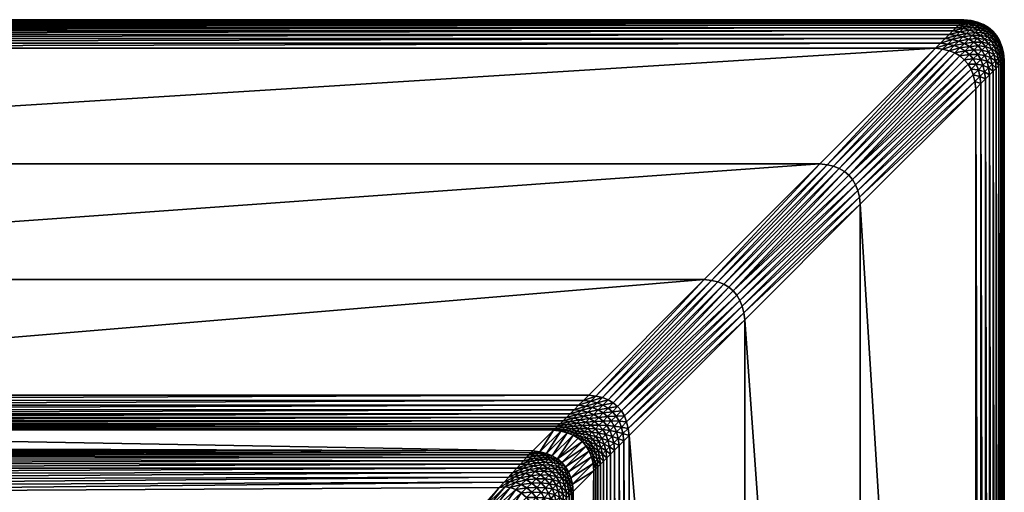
# Model space of a CAD drawing. Header units: centimetres. Extents: x 79.4 to 169.4, y 128.3 to 218.3.
# Tile 19 of 19: x 157.2 to 169.4, y 212.4 to 218.3. Entities that reach past the tile are written whole.
import ezdxf

# ---------------------------------------------------------------- set-up
doc = ezdxf.new("R2010")
doc.units = ezdxf.units.CM
doc.layers.get('0').update_dxf_attribs({"true_color": 0x565656})

msp = doc.modelspace()

# ---------------------------------------------------------------- meshes
at = {"color": 37, "true_color": 0x7a5834}
mesh = msp.add_polyface(dxfattribs=at)
corners = [(149.272, 211.906, 2.179), (156.358, 211.37, 2.103), (157.226, 211.315, 2.093), (162.922, 212.225, 2.016), (143.909, 218.275), (143.909, 218.275, 4), (168.909, 218.275, 4), (167.125, 216.49, 4.5), (145.694, 216.49, 4.5), (147.125, 215.059, 4.5), (148.986, 213.198, 4.012), (149.199, 212.983, 2.655), (163.57, 212.937, 2.486), (149.172, 211.907, 2.18), (155.492, 211.3, 2.113), (149.072, 211.907, 2.182), (154.644, 211.108, 2.126), (148.972, 211.907, 2.181), (153.832, 210.798, 2.138), (155.496, 211.27, 2.114), (156.358, 211.339, 2.103), (154.653, 211.079, 2.126), (149.274, 212.406, 2.173), (143.917, 218.267, 4.089), (168.901, 218.267, 4.089), (143.931, 218.253, 4.17), (168.888, 218.253, 4.17), (143.951, 218.233, 4.241), (168.868, 218.233, 4.241), (143.977, 218.207, 4.304), (168.841, 218.207, 4.304), (144.009, 218.175, 4.359), (168.619, 217.984, 4.489), (144.2, 217.984, 4.489), (144.263, 217.921, 4.5), (168.675, 218.041, 4.47), (144.143, 218.041, 4.47), (168.726, 218.092, 4.441), (144.092, 218.092, 4.441), (168.771, 218.136, 4.404), (144.047, 218.136, 4.404), (168.809, 218.175, 4.359), (164.263, 213.628, 4.5), (148.556, 213.628, 4.5), (148.62, 213.564, 4.489), (164.198, 213.563, 4.489), (148.68, 213.504, 4.47), (164.138, 213.503, 4.47), (148.735, 213.449, 4.443), (164.082, 213.448, 4.443), (148.785, 213.398, 4.407), (164.032, 213.397, 4.407), (148.831, 213.353, 4.362), (163.849, 213.215, 4.1), (148.964, 213.219, 4.099), (163.876, 213.242, 4.179), (148.938, 213.245, 4.178), (163.908, 213.274, 4.248), (148.907, 213.276, 4.248), (163.945, 213.31, 4.31), (148.871, 213.312, 4.309), (163.986, 213.352, 4.363), (149.212, 212.959, 2.568), (163.548, 212.914, 2.4), (149.225, 212.927, 2.49), (163.522, 212.887, 2.322), (149.236, 212.888, 2.42), (163.491, 212.854, 2.253), (149.245, 212.841, 2.359), (163.456, 212.816, 2.192), (149.253, 212.787, 2.306), (155.511, 211.172, 2.11), (156.359, 211.24, 2.099), (155.526, 211.075, 2.103), (156.36, 211.141, 2.092), (155.541, 210.978, 2.091), (156.361, 211.044, 2.081), (154.681, 210.984, 2.122), (163.215, 212.551, 2.018), (149.272, 212.497, 2.182), (163.272, 212.614, 2.036), (149.27, 212.581, 2.2), (163.325, 212.672, 2.062), (149.266, 212.657, 2.227), (163.373, 212.725, 2.097), (149.26, 212.726, 2.262), (163.417, 212.773, 2.14), (165.694, 215.059, 4.5), (168.555, 217.921, 4.5)]
mesh.append_faces([[corners[k] for k in face] for face in [(0, 1, 2), (2, 3, 0), (4, 5, 6), (7, 8, 9), (10, 11, 12), (13, 14, 1), (15, 16, 14), (17, 18, 16), (1, 14, 19), (19, 20, 1), (14, 16, 21), (21, 19, 14), (22, 0, 3), (6, 5, 23), (24, 23, 25), (26, 25, 27), (28, 27, 29), (30, 29, 31), (32, 33, 34), (35, 36, 33), (37, 38, 36), (39, 40, 38), (41, 31, 40), (42, 43, 44), (45, 44, 46), (47, 46, 48), (49, 48, 50), (51, 50, 52), (53, 54, 10), (55, 56, 54), (57, 58, 56), (59, 60, 58), (61, 52, 60), (12, 11, 62), (63, 62, 64), (65, 64, 66), (67, 66, 68), (69, 68, 70), (20, 19, 71), (71, 72, 20), (72, 71, 73), (73, 74, 72), (74, 73, 75), (75, 76, 74), (19, 21, 77), (77, 71, 19), (78, 79, 22), (80, 81, 79), (82, 83, 81), (84, 85, 83), (86, 70, 85), (87, 9, 43), (88, 34, 8)]], dxfattribs={"vtx2": -1, "color": 37})
mesh = msp.add_polyface(dxfattribs=at)
corners = [(168.909, 218.275, 4), (168.909, 218.275), (143.909, 218.275), (147.125, 215.059, 4.5), (165.694, 215.059, 4.5), (167.125, 216.49, 4.5), (163.57, 212.937, 2.486), (163.827, 213.193, 4.014), (148.986, 213.198, 4.012), (157.226, 211.315, 2.093), (158.077, 211.137, 2.085), (162.949, 212.221, 2.018), (162.922, 212.225, 2.016), (158.894, 210.84, 2.079), (162.992, 212.211, 2.015), (159.66, 210.43, 2.075), (156.358, 211.37, 2.103), (156.358, 211.339, 2.103), (157.222, 211.284, 2.094), (158.068, 211.107, 2.086), (163.154, 212.483, 2.009), (149.274, 212.406, 2.173), (143.917, 218.267, 4.089), (168.901, 218.267, 4.089), (143.931, 218.253, 4.17), (168.888, 218.253, 4.17), (143.951, 218.233, 4.241), (168.868, 218.233, 4.241), (143.977, 218.207, 4.304), (168.841, 218.207, 4.304), (144.009, 218.175, 4.359), (168.809, 218.175, 4.359), (144.263, 217.921, 4.5), (168.555, 217.921, 4.5), (168.619, 217.984, 4.489), (144.2, 217.984, 4.489), (168.675, 218.041, 4.47), (144.143, 218.041, 4.47), (168.726, 218.092, 4.441), (144.092, 218.092, 4.441), (168.771, 218.136, 4.404), (144.047, 218.136, 4.404), (148.62, 213.564, 4.489), (164.198, 213.563, 4.489), (164.263, 213.628, 4.5), (148.68, 213.504, 4.47), (164.138, 213.503, 4.47), (148.735, 213.449, 4.443), (164.082, 213.448, 4.443), (148.785, 213.398, 4.407), (164.032, 213.397, 4.407), (148.831, 213.353, 4.362), (163.986, 213.352, 4.363), (163.849, 213.215, 4.1), (148.964, 213.219, 4.099), (163.876, 213.242, 4.179), (148.938, 213.245, 4.178), (163.908, 213.274, 4.248), (148.907, 213.276, 4.248), (163.945, 213.31, 4.31), (148.871, 213.312, 4.309), (149.212, 212.959, 2.568), (163.548, 212.914, 2.4), (149.225, 212.927, 2.49), (163.522, 212.887, 2.322), (149.236, 212.888, 2.42), (163.491, 212.854, 2.253), (149.245, 212.841, 2.359), (163.456, 212.816, 2.192), (149.253, 212.787, 2.306), (163.417, 212.773, 2.14), (156.359, 211.24, 2.099), (157.208, 211.186, 2.09), (156.36, 211.141, 2.092), (157.195, 211.089, 2.083), (156.361, 211.044, 2.081), (157.182, 210.992, 2.072), (158.041, 211.012, 2.083), (163.215, 212.551, 2.018), (149.272, 212.497, 2.182), (163.272, 212.614, 2.036), (149.27, 212.581, 2.2), (163.325, 212.672, 2.062), (149.266, 212.657, 2.227), (163.373, 212.725, 2.097), (149.26, 212.726, 2.262), (148.556, 213.628, 4.5), (145.694, 216.49, 4.5)]
mesh.append_faces([[corners[k] for k in face] for face in [(0, 1, 2), (3, 4, 5), (6, 7, 8), (9, 10, 11), (11, 12, 9), (11, 10, 13), (14, 13, 15), (9, 16, 17), (17, 18, 9), (10, 9, 18), (18, 19, 10), (12, 20, 21), (22, 23, 0), (24, 25, 23), (26, 27, 25), (28, 29, 27), (30, 31, 29), (32, 33, 34), (35, 34, 36), (37, 36, 38), (39, 38, 40), (41, 40, 31), (42, 43, 44), (45, 46, 43), (47, 48, 46), (49, 50, 48), (51, 52, 50), (8, 7, 53), (54, 53, 55), (56, 55, 57), (58, 57, 59), (60, 59, 52), (61, 62, 6), (63, 64, 62), (65, 66, 64), (67, 68, 66), (69, 70, 68), (18, 17, 71), (71, 72, 18), (72, 71, 73), (73, 74, 72), (74, 73, 75), (75, 76, 74), (19, 18, 72), (72, 77, 19), (77, 72, 74), (21, 20, 78), (79, 78, 80), (81, 80, 82), (83, 82, 84), (85, 84, 70), (86, 44, 4), (87, 5, 33)]], dxfattribs={"vtx2": -1, "color": 37})
mesh = msp.add_polyface(dxfattribs=at)
corners = [(168.909, 218.275, 4), (168.998, 218.264, 4), (168.998, 218.264), (168.909, 218.275), (169.079, 218.244, 4), (169.079, 218.244), (168.901, 218.267, 4.089), (168.991, 218.256, 4.089), (168.888, 218.253, 4.17), (168.977, 218.242, 4.17), (168.868, 218.233, 4.241), (168.957, 218.222, 4.241), (168.841, 218.207, 4.304), (168.931, 218.196, 4.304), (168.809, 218.175, 4.359), (168.898, 218.164, 4.359), (169.071, 218.237, 4.089), (169.057, 218.223, 4.17), (169.037, 218.203, 4.241), (169.011, 218.177, 4.304), (168.979, 218.144, 4.359), (169.143, 218.208, 4.089), (169.129, 218.195, 4.17), (169.109, 218.175, 4.241), (169.083, 218.148, 4.304), (169.051, 218.116, 4.359), (168.726, 218.092, 4.441), (168.815, 218.081, 4.441), (168.86, 218.126, 4.404), (168.771, 218.136, 4.404), (168.765, 218.03, 4.47), (168.845, 218.011, 4.47), (168.896, 218.061, 4.441), (168.94, 218.106, 4.404), (168.917, 217.982, 4.47), (168.968, 218.033, 4.441), (169.012, 218.078, 4.404), (169.031, 217.996, 4.441), (169.075, 218.041, 4.404), (169.114, 218.079, 4.359), (169.13, 217.995, 4.404)]
mesh.append_faces([[corners[k] for k in face] for face in [(0, 1, 2), (2, 3, 0), (1, 4, 5), (5, 2, 1), (1, 0, 6), (6, 7, 1), (7, 6, 8), (8, 9, 7), (9, 8, 10), (10, 11, 9), (11, 10, 12), (12, 13, 11), (13, 12, 14), (14, 15, 13), (4, 1, 7), (7, 16, 4), (16, 7, 9), (9, 17, 16), (17, 9, 11), (11, 18, 17), (18, 11, 13), (13, 19, 18), (19, 13, 15), (15, 20, 19), (21, 16, 17), (22, 17, 18), (18, 23, 22), (23, 18, 19), (19, 24, 23), (24, 19, 20), (20, 25, 24), (26, 27, 28), (29, 28, 15), (15, 14, 29), (30, 31, 32), (32, 27, 30), (27, 32, 33), (33, 28, 27), (28, 33, 20), (20, 15, 28), (31, 34, 35), (35, 32, 31), (32, 35, 36), (36, 33, 32), (33, 36, 25), (25, 20, 33), (37, 35, 34), (35, 37, 38), (38, 36, 35), (36, 38, 39), (39, 25, 36), (40, 38, 37)]], dxfattribs={"vtx2": -1, "color": 37})
mesh = msp.add_polyface(dxfattribs=at)
corners = [(167.125, 216.49, 4.5), (165.694, 215.059, 4.5), (165.783, 215.048, 4.5), (167.214, 216.479, 4.5), (165.863, 215.029, 4.5), (167.294, 216.46, 4.5), (165.935, 215.001, 4.5), (167.366, 216.432, 4.5), (165.998, 214.964, 4.5), (167.429, 216.395, 4.5), (166.052, 214.918, 4.5), (167.483, 216.349, 4.5), (167.625, 215.99, 4.5), (167.614, 216.079, 4.5), (166.183, 214.648, 4.5), (166.194, 214.559, 4.5), (167.594, 216.16, 4.5), (166.163, 214.729, 4.5), (167.566, 216.232, 4.5), (166.135, 214.801, 4.5), (167.529, 216.295, 4.5), (166.098, 214.864, 4.5), (168.555, 217.921, 4.5), (168.645, 217.91, 4.5), (168.708, 217.973, 4.489), (168.619, 217.984, 4.489), (168.765, 218.03, 4.47), (168.675, 218.041, 4.47), (168.815, 218.081, 4.441), (168.726, 218.092, 4.441), (168.86, 218.126, 4.404), (168.771, 218.136, 4.404), (168.725, 217.891, 4.5), (168.788, 217.954, 4.489), (168.845, 218.011, 4.47), (164.352, 213.617, 4.5), (164.432, 213.598, 4.5), (168.797, 217.863, 4.5), (168.86, 217.826, 4.5), (168.914, 217.78, 4.5), (169.055, 217.421, 4.5), (169.045, 217.51, 4.5), (169.025, 217.591, 4.5), (168.997, 217.663, 4.5), (168.96, 217.726, 4.5)]
mesh.append_faces([[corners[k] for k in face] for face in [(0, 1, 2), (2, 3, 0), (3, 2, 4), (4, 5, 3), (5, 4, 6), (6, 7, 5), (7, 6, 8), (8, 9, 7), (9, 8, 10), (10, 11, 9), (12, 13, 14), (14, 15, 12), (13, 16, 17), (17, 14, 13), (16, 18, 19), (19, 17, 16), (18, 20, 21), (21, 19, 18), (20, 11, 10), (10, 21, 20), (22, 23, 24), (24, 25, 22), (25, 24, 26), (26, 27, 25), (27, 26, 28), (28, 29, 27), (30, 31, 29), (23, 32, 33), (33, 24, 23), (24, 33, 34), (34, 26, 24), (35, 2, 1), (3, 23, 22), (22, 0, 3), (36, 4, 2), (5, 32, 23), (23, 3, 5), (7, 37, 32), (32, 5, 7), (9, 38, 37), (37, 7, 9), (11, 39, 38), (38, 9, 11), (40, 41, 13), (13, 12, 40), (41, 42, 16), (16, 13, 41), (42, 43, 18), (18, 16, 42), (43, 44, 20), (20, 18, 43), (44, 39, 11), (11, 20, 44)]], dxfattribs={"vtx2": -1, "color": 37})
mesh = msp.add_polyface(dxfattribs=at)
corners = [(169.079, 218.244, 4), (169.15, 218.216, 4), (169.15, 218.216), (169.079, 218.244), (169.213, 218.179, 4), (169.213, 218.179), (169.268, 218.133, 4), (169.268, 218.133), (169.35, 218.016), (169.313, 218.079), (169.313, 218.079, 4), (169.35, 218.016, 4), (169.071, 218.237, 4.089), (169.143, 218.208, 4.089), (169.057, 218.223, 4.17), (169.129, 218.195, 4.17), (169.206, 218.171, 4.089), (169.192, 218.158, 4.17), (169.109, 218.175, 4.241), (169.172, 218.138, 4.241), (169.083, 218.148, 4.304), (169.146, 218.112, 4.304), (169.051, 218.116, 4.359), (169.114, 218.079, 4.359), (169.26, 218.126, 4.089), (169.246, 218.112, 4.17), (169.226, 218.092, 4.241), (169.2, 218.066, 4.304), (169.168, 218.034, 4.359), (169.075, 218.041, 4.404), (169.13, 217.995, 4.404), (169.306, 218.071, 4.089), (169.343, 218.008, 4.089), (169.292, 218.058, 4.17), (169.329, 217.995, 4.17), (169.272, 218.038, 4.241), (169.309, 217.975, 4.241), (169.246, 218.012, 4.304), (169.214, 217.979, 4.359)]
mesh.append_faces([[corners[k] for k in face] for face in [(0, 1, 2), (2, 3, 0), (1, 4, 5), (5, 2, 1), (4, 6, 7), (7, 5, 4), (8, 9, 10), (10, 11, 8), (9, 7, 6), (6, 10, 9), (1, 0, 12), (12, 13, 1), (14, 15, 13), (4, 1, 13), (13, 16, 4), (16, 13, 15), (15, 17, 16), (17, 15, 18), (18, 19, 17), (19, 18, 20), (20, 21, 19), (21, 20, 22), (22, 23, 21), (6, 4, 16), (16, 24, 6), (24, 16, 17), (17, 25, 24), (25, 17, 19), (19, 26, 25), (26, 19, 21), (21, 27, 26), (27, 21, 23), (23, 28, 27), (29, 30, 28), (28, 23, 29), (11, 10, 31), (31, 32, 11), (32, 31, 33), (33, 34, 32), (34, 33, 35), (35, 36, 34), (36, 35, 37), (10, 6, 24), (24, 31, 10), (31, 24, 25), (25, 33, 31), (33, 25, 26), (26, 35, 33), (35, 26, 27), (27, 37, 35), (37, 27, 28), (28, 38, 37), (38, 28, 30)]], dxfattribs={"vtx2": -1, "color": 37})
mesh = msp.add_polyface(dxfattribs=at)
corners = [(168.725, 217.891, 4.5), (168.797, 217.863, 4.5), (168.86, 217.926, 4.489), (168.788, 217.954, 4.489), (168.917, 217.982, 4.47), (168.845, 218.011, 4.47), (168.86, 217.826, 4.5), (168.923, 217.889, 4.489), (168.98, 217.945, 4.47), (169.031, 217.996, 4.441), (168.914, 217.78, 4.5), (168.977, 217.843, 4.489), (169.034, 217.9, 4.47), (169.085, 217.951, 4.441), (169.13, 217.995, 4.404), (169.045, 217.51, 4.5), (169.055, 217.421, 4.5), (169.119, 217.484, 4.489), (169.108, 217.573, 4.489), (169.175, 217.541, 4.47), (169.165, 217.63, 4.47), (169.226, 217.592, 4.441), (169.215, 217.681, 4.441), (169.025, 217.591, 4.5), (169.088, 217.654, 4.489), (169.145, 217.711, 4.47), (169.196, 217.761, 4.441), (168.997, 217.663, 4.5), (169.06, 217.726, 4.489), (169.117, 217.782, 4.47), (169.168, 217.833, 4.441), (169.24, 217.806, 4.404), (168.96, 217.726, 4.5), (169.023, 217.789, 4.489), (169.08, 217.845, 4.47), (169.131, 217.896, 4.441), (169.212, 217.878, 4.404), (169.175, 217.941, 4.404), (169.214, 217.979, 4.359)]
mesh.append_faces([[corners[k] for k in face] for face in [(0, 1, 2), (2, 3, 0), (3, 2, 4), (4, 5, 3), (1, 6, 7), (7, 2, 1), (2, 7, 8), (8, 4, 2), (4, 8, 9), (6, 10, 11), (11, 7, 6), (7, 11, 12), (12, 8, 7), (8, 12, 13), (13, 9, 8), (9, 13, 14), (15, 16, 17), (17, 18, 15), (18, 17, 19), (19, 20, 18), (20, 19, 21), (21, 22, 20), (23, 15, 18), (18, 24, 23), (24, 18, 20), (20, 25, 24), (25, 20, 22), (22, 26, 25), (27, 23, 24), (24, 28, 27), (28, 24, 25), (25, 29, 28), (29, 25, 26), (26, 30, 29), (30, 26, 31), (32, 27, 28), (28, 33, 32), (33, 28, 29), (29, 34, 33), (34, 29, 30), (30, 35, 34), (35, 30, 36), (36, 37, 35), (10, 32, 33), (33, 11, 10), (11, 33, 34), (34, 12, 11), (12, 34, 35), (35, 13, 12), (13, 35, 37), (37, 14, 13), (14, 37, 38)]], dxfattribs={"vtx2": -1, "color": 37})
mesh = msp.add_polyface(dxfattribs=at)
corners = [(169.409, 217.775), (169.398, 217.864), (169.398, 217.864, 4), (169.409, 217.775, 4), (169.379, 217.944), (169.379, 217.944, 4), (169.35, 218.016), (169.35, 218.016, 4), (169.391, 217.856, 4.089), (169.401, 217.767, 4.089), (169.377, 217.842, 4.17), (169.388, 217.753, 4.17), (169.357, 217.822, 4.241), (169.368, 217.733, 4.241), (169.331, 217.796, 4.304), (169.341, 217.707, 4.304), (169.298, 217.764, 4.359), (169.309, 217.675, 4.359), (169.371, 217.937, 4.089), (169.357, 217.923, 4.17), (169.337, 217.903, 4.241), (169.311, 217.877, 4.304), (169.279, 217.844, 4.359), (169.343, 218.008, 4.089), (169.329, 217.995, 4.17), (169.309, 217.975, 4.241), (169.283, 217.948, 4.304), (169.251, 217.916, 4.359), (169.246, 218.012, 4.304), (169.214, 217.979, 4.359), (169.215, 217.681, 4.441), (169.226, 217.592, 4.441), (169.271, 217.636, 4.404), (169.26, 217.726, 4.404), (169.196, 217.761, 4.441), (169.24, 217.806, 4.404), (169.212, 217.878, 4.404), (169.168, 217.833, 4.441), (169.175, 217.941, 4.404)]
mesh.append_faces([[corners[k] for k in face] for face in [(0, 1, 2), (2, 3, 0), (1, 4, 5), (5, 2, 1), (4, 6, 7), (7, 5, 4), (3, 2, 8), (8, 9, 3), (9, 8, 10), (10, 11, 9), (11, 10, 12), (12, 13, 11), (13, 12, 14), (14, 15, 13), (15, 14, 16), (16, 17, 15), (2, 5, 18), (18, 8, 2), (8, 18, 19), (19, 10, 8), (10, 19, 20), (20, 12, 10), (12, 20, 21), (21, 14, 12), (14, 21, 22), (22, 16, 14), (5, 7, 23), (23, 18, 5), (18, 23, 24), (24, 19, 18), (19, 24, 25), (25, 20, 19), (20, 25, 26), (26, 21, 20), (21, 26, 27), (27, 22, 21), (28, 26, 25), (26, 28, 29), (29, 27, 26), (30, 31, 32), (32, 33, 30), (33, 32, 17), (17, 16, 33), (34, 30, 33), (33, 35, 34), (35, 33, 16), (16, 22, 35), (35, 36, 37), (36, 35, 22), (22, 27, 36), (38, 36, 27), (27, 29, 38)]], dxfattribs={"vtx2": -1, "color": 37})
mesh = msp.add_polyface(dxfattribs=at)
corners = [(169.409, 217.775), (169.409, 217.775, 4), (169.409, 192.775, 4), (167.625, 194.559, 4.5), (167.625, 215.99, 4.5), (166.194, 214.559, 4.5), (164.327, 212.693, 4.014), (164.071, 212.436, 2.486), (164.076, 198.108, 2.651), (169.401, 217.767, 4.089), (169.401, 192.782, 4.089), (169.388, 217.753, 4.17), (169.388, 192.796, 4.17), (169.368, 217.733, 4.241), (169.368, 192.816, 4.241), (169.341, 217.707, 4.304), (169.341, 192.842, 4.304), (169.309, 217.675, 4.359), (169.119, 193.065, 4.489), (169.119, 217.484, 4.489), (169.055, 217.421, 4.5), (169.175, 193.008, 4.47), (169.175, 217.541, 4.47), (169.226, 192.958, 4.441), (169.226, 217.592, 4.441), (169.271, 192.913, 4.404), (169.271, 217.636, 4.404), (169.309, 192.875, 4.359), (164.763, 197.421, 4.5), (164.763, 213.128, 4.5), (164.698, 213.063, 4.489), (164.698, 197.486, 4.489), (164.638, 213.003, 4.47), (164.637, 197.546, 4.471), (164.582, 212.948, 4.443), (164.582, 197.602, 4.443), (164.532, 212.897, 4.407), (164.531, 197.653, 4.407), (164.486, 212.852, 4.363), (164.345, 197.839, 4.102), (164.35, 212.715, 4.1), (164.373, 197.811, 4.18), (164.377, 212.742, 4.179), (164.405, 197.778, 4.249), (164.408, 212.774, 4.248), (164.443, 197.741, 4.31), (164.445, 212.81, 4.31), (164.484, 197.7, 4.363), (164.048, 212.414, 2.4), (164.05, 198.123, 2.565), (164.02, 212.388, 2.322), (164.016, 198.137, 2.487), (163.988, 212.358, 2.253), (163.975, 198.15, 2.418), (163.95, 212.323, 2.192), (163.927, 198.161, 2.358), (163.907, 212.283, 2.14), (164.06, 212.525, 2.488), (164.038, 212.503, 2.402), (164.011, 212.476, 2.324), (163.979, 212.444, 2.254), (163.943, 212.408, 2.194), (163.902, 212.367, 2.142), (163.992, 212.556, 2.323), (163.961, 212.523, 2.253), (163.926, 212.486, 2.193), (163.886, 212.443, 2.141), (163.858, 212.514, 2.14), (163.872, 198.17, 2.305), (163.859, 212.239, 2.097), (163.856, 212.321, 2.099), (163.841, 212.396, 2.097), (166.194, 195.99, 4.5), (169.055, 193.128, 4.5)]
mesh.append_faces([[corners[k] for k in face] for face in [(0, 1, 2), (3, 4, 5), (6, 7, 8), (2, 1, 9), (10, 9, 11), (12, 11, 13), (14, 13, 15), (16, 15, 17), (18, 19, 20), (21, 22, 19), (23, 24, 22), (25, 26, 24), (27, 17, 26), (28, 29, 30), (31, 30, 32), (33, 32, 34), (35, 34, 36), (37, 36, 38), (39, 40, 6), (41, 42, 40), (43, 44, 42), (45, 46, 44), (47, 38, 46), (8, 7, 48), (49, 48, 50), (51, 50, 52), (53, 52, 54), (55, 54, 56), (7, 57, 58), (58, 48, 7), (48, 58, 59), (59, 50, 48), (50, 59, 60), (60, 52, 50), (52, 60, 61), (61, 54, 52), (54, 61, 62), (62, 56, 54), (63, 59, 58), (64, 60, 59), (60, 64, 65), (65, 61, 60), (61, 65, 66), (66, 62, 61), (67, 66, 65), (68, 56, 69), (70, 69, 56), (56, 62, 70), (71, 70, 62), (62, 66, 71), (72, 5, 29), (73, 20, 4)]], dxfattribs={"vtx2": -1, "color": 37})
mesh = msp.add_polyface(dxfattribs=at)
corners = [(169.409, 192.775, 4), (169.409, 192.775), (169.409, 217.775), (166.194, 214.559, 4.5), (166.194, 195.99, 4.5), (167.625, 194.559, 4.5), (164.076, 198.108, 2.651), (164.322, 197.862, 4.015), (164.327, 212.693, 4.014), (164.076, 198.008, 2.653), (164.322, 197.762, 4.015), (164.076, 197.908, 2.654), (164.322, 197.662, 4.016), (164.076, 197.808, 2.655), (164.322, 197.562, 4.016), (164.076, 197.708, 2.656), (169.401, 217.767, 4.089), (169.401, 192.782, 4.089), (169.388, 217.753, 4.17), (169.388, 192.796, 4.17), (169.368, 217.733, 4.241), (169.368, 192.816, 4.241), (169.341, 217.707, 4.304), (169.341, 192.842, 4.304), (169.309, 217.675, 4.359), (169.309, 192.875, 4.359), (169.055, 217.421, 4.5), (169.055, 193.128, 4.5), (169.119, 193.065, 4.489), (169.119, 217.484, 4.489), (169.175, 193.008, 4.47), (169.175, 217.541, 4.47), (169.226, 192.958, 4.441), (169.226, 217.592, 4.441), (169.271, 192.913, 4.404), (169.271, 217.636, 4.404), (164.698, 213.063, 4.489), (164.698, 197.486, 4.489), (164.763, 197.421, 4.5), (164.638, 213.003, 4.47), (164.637, 197.546, 4.471), (164.582, 212.948, 4.443), (164.582, 197.602, 4.443), (164.532, 212.897, 4.407), (164.531, 197.653, 4.407), (164.486, 212.852, 4.363), (164.484, 197.7, 4.363), (164.345, 197.839, 4.102), (164.35, 212.715, 4.1), (164.373, 197.811, 4.18), (164.377, 212.742, 4.179), (164.405, 197.778, 4.249), (164.408, 212.774, 4.248), (164.443, 197.741, 4.31), (164.445, 212.81, 4.31), (164.531, 197.553, 4.407), (164.484, 197.6, 4.363), (164.345, 197.739, 4.102), (164.373, 197.711, 4.18), (164.405, 197.678, 4.249), (164.442, 197.641, 4.31), (164.345, 197.639, 4.102), (164.373, 197.611, 4.18), (164.405, 197.578, 4.249), (164.442, 197.541, 4.31), (164.345, 197.539, 4.102), (164.076, 197.608, 2.658), (164.05, 197.723, 2.57), (164.763, 213.128, 4.5), (167.625, 215.99, 4.5)]
mesh.append_faces([[corners[k] for k in face] for face in [(0, 1, 2), (3, 4, 5), (6, 7, 8), (7, 6, 9), (9, 10, 7), (10, 9, 11), (11, 12, 10), (12, 11, 13), (13, 14, 12), (14, 13, 15), (16, 17, 0), (18, 19, 17), (20, 21, 19), (22, 23, 21), (24, 25, 23), (26, 27, 28), (29, 28, 30), (31, 30, 32), (33, 32, 34), (35, 34, 25), (36, 37, 38), (39, 40, 37), (41, 42, 40), (43, 44, 42), (45, 46, 44), (8, 7, 47), (48, 47, 49), (50, 49, 51), (52, 51, 53), (54, 53, 46), (55, 44, 46), (46, 56, 55), (7, 10, 57), (57, 47, 7), (47, 57, 58), (58, 49, 47), (49, 58, 59), (59, 51, 49), (51, 59, 60), (60, 53, 51), (53, 60, 56), (56, 46, 53), (10, 12, 61), (61, 57, 10), (57, 61, 62), (62, 58, 57), (58, 62, 63), (63, 59, 58), (64, 60, 59), (65, 61, 12), (66, 15, 67), (68, 38, 4), (69, 5, 27)]], dxfattribs={"vtx2": -1, "color": 37})
mesh = msp.add_polyface(dxfattribs=at)
corners = [(164.352, 213.617, 4.5), (164.263, 213.628, 4.5), (164.198, 213.563, 4.489), (164.287, 213.553, 4.489), (164.138, 213.503, 4.47), (164.227, 213.493, 4.47), (164.082, 213.448, 4.443), (164.171, 213.437, 4.443), (164.032, 213.397, 4.407), (164.121, 213.387, 4.407), (164.432, 213.598, 4.5), (164.367, 213.533, 4.489), (164.307, 213.473, 4.47), (164.252, 213.418, 4.443), (164.201, 213.367, 4.407), (164.504, 213.57, 4.5), (164.439, 213.505, 4.489), (164.379, 213.445, 4.47), (164.324, 213.389, 4.443), (164.567, 213.533, 4.5), (164.502, 213.468, 4.489), (164.442, 213.408, 4.47), (164.621, 213.487, 4.5), (164.557, 213.422, 4.489), (164.496, 213.362, 4.47), (164.667, 213.433, 4.5), (164.602, 213.368, 4.489), (165.694, 215.059, 4.5), (165.783, 215.048, 4.5), (165.863, 215.029, 4.5), (165.935, 215.001, 4.5), (165.998, 214.964, 4.5), (166.052, 214.918, 4.5), (164.752, 213.217, 4.5), (164.763, 213.128, 4.5), (166.194, 214.559, 4.5), (166.183, 214.648, 4.5), (164.732, 213.298, 4.5), (166.163, 214.729, 4.5), (164.704, 213.37, 4.5), (166.135, 214.801, 4.5), (166.098, 214.864, 4.5)]
mesh.append_faces([[corners[k] for k in face] for face in [(0, 1, 2), (2, 3, 0), (3, 2, 4), (4, 5, 3), (5, 4, 6), (6, 7, 5), (7, 6, 8), (8, 9, 7), (10, 0, 3), (3, 11, 10), (11, 3, 5), (5, 12, 11), (12, 5, 7), (7, 13, 12), (13, 7, 9), (9, 14, 13), (15, 10, 11), (11, 16, 15), (16, 11, 12), (12, 17, 16), (17, 12, 13), (13, 18, 17), (18, 13, 14), (19, 15, 16), (16, 20, 19), (20, 16, 17), (17, 21, 20), (21, 17, 18), (22, 19, 20), (20, 23, 22), (23, 20, 21), (21, 24, 23), (25, 22, 23), (23, 26, 25), (27, 1, 0), (28, 0, 10), (29, 10, 15), (15, 30, 29), (30, 15, 19), (19, 31, 30), (31, 19, 22), (22, 32, 31), (33, 34, 35), (35, 36, 33), (37, 33, 36), (36, 38, 37), (39, 37, 38), (38, 40, 39), (25, 39, 40), (40, 41, 25), (22, 25, 41), (41, 32, 22)]], dxfattribs={"vtx2": -1, "color": 37})
mesh = msp.add_polyface(dxfattribs=at)
corners = [(164.121, 213.387, 4.407), (164.032, 213.397, 4.407), (163.986, 213.352, 4.363), (164.075, 213.341, 4.363), (164.201, 213.367, 4.407), (164.155, 213.321, 4.363), (164.273, 213.339, 4.407), (164.324, 213.389, 4.443), (164.227, 213.293, 4.363), (163.827, 213.193, 4.014), (163.916, 213.182, 4.014), (163.939, 213.204, 4.1), (163.849, 213.215, 4.1), (163.966, 213.231, 4.179), (163.876, 213.242, 4.179), (163.997, 213.263, 4.248), (163.908, 213.274, 4.248), (164.034, 213.3, 4.31), (163.945, 213.31, 4.31), (163.997, 213.163, 4.014), (164.019, 213.185, 4.1), (164.046, 213.212, 4.179), (164.078, 213.244, 4.248), (164.114, 213.28, 4.31), (164.069, 213.134, 4.014), (164.091, 213.157, 4.1), (164.118, 213.184, 4.179), (164.15, 213.215, 4.248), (164.186, 213.252, 4.31), (164.132, 213.097, 4.014), (164.154, 213.12, 4.1), (164.181, 213.147, 4.179), (164.213, 213.178, 4.248), (164.249, 213.215, 4.31), (164.29, 213.256, 4.363), (164.235, 213.101, 4.179), (164.267, 213.133, 4.248), (164.303, 213.169, 4.31)]
mesh.append_faces([[corners[k] for k in face] for face in [(0, 1, 2), (2, 3, 0), (4, 0, 3), (3, 5, 4), (4, 6, 7), (6, 4, 5), (5, 8, 6), (9, 10, 11), (11, 12, 9), (12, 11, 13), (13, 14, 12), (14, 13, 15), (15, 16, 14), (16, 15, 17), (17, 18, 16), (18, 17, 3), (3, 2, 18), (10, 19, 20), (20, 11, 10), (11, 20, 21), (21, 13, 11), (13, 21, 22), (22, 15, 13), (15, 22, 23), (23, 17, 15), (17, 23, 5), (5, 3, 17), (19, 24, 25), (25, 20, 19), (20, 25, 26), (26, 21, 20), (21, 26, 27), (27, 22, 21), (22, 27, 28), (28, 23, 22), (23, 28, 8), (8, 5, 23), (24, 29, 30), (30, 25, 24), (25, 30, 31), (31, 26, 25), (26, 31, 32), (32, 27, 26), (27, 32, 33), (33, 28, 27), (28, 33, 34), (34, 8, 28), (35, 31, 30), (31, 35, 36), (36, 32, 31), (32, 36, 37), (37, 33, 32)]], dxfattribs={"vtx2": -1, "color": 37})
mesh = msp.add_polyface(dxfattribs=at)
corners = [(164.324, 213.389, 4.443), (164.387, 213.352, 4.443), (164.442, 213.408, 4.47), (164.273, 213.339, 4.407), (164.336, 213.302, 4.407), (164.227, 213.293, 4.363), (164.29, 213.256, 4.363), (164.496, 213.362, 4.47), (164.441, 213.307, 4.443), (164.39, 213.256, 4.407), (164.345, 213.21, 4.363), (164.249, 213.215, 4.31), (164.303, 213.169, 4.31), (164.763, 213.128, 4.5), (164.752, 213.217, 4.5), (164.687, 213.153, 4.489), (164.698, 213.063, 4.489), (164.732, 213.298, 4.5), (164.667, 213.233, 4.489), (164.607, 213.173, 4.47), (164.627, 213.093, 4.47), (164.552, 213.118, 4.443), (164.704, 213.37, 4.5), (164.639, 213.305, 4.489), (164.579, 213.245, 4.47), (164.524, 213.189, 4.443), (164.473, 213.139, 4.407), (164.501, 213.067, 4.407), (164.667, 213.433, 4.5), (164.602, 213.368, 4.489), (164.542, 213.308, 4.47), (164.487, 213.252, 4.443), (164.436, 213.202, 4.407), (164.39, 213.156, 4.363), (164.427, 213.093, 4.363), (164.557, 213.422, 4.489), (164.349, 213.115, 4.31), (164.313, 213.078, 4.248), (164.267, 213.133, 4.248), (164.235, 213.101, 4.179)]
mesh.append_faces([[corners[k] for k in face] for face in [(0, 1, 2), (1, 0, 3), (3, 4, 1), (4, 3, 5), (5, 6, 4), (7, 2, 1), (1, 8, 7), (8, 1, 4), (4, 9, 8), (9, 4, 6), (6, 10, 9), (11, 12, 10), (10, 6, 11), (13, 14, 15), (15, 16, 13), (14, 17, 18), (18, 15, 14), (15, 18, 19), (19, 20, 15), (20, 19, 21), (17, 22, 23), (23, 18, 17), (18, 23, 24), (24, 19, 18), (19, 24, 25), (25, 21, 19), (21, 25, 26), (26, 27, 21), (22, 28, 29), (29, 23, 22), (23, 29, 30), (30, 24, 23), (24, 30, 31), (31, 25, 24), (25, 31, 32), (32, 26, 25), (26, 32, 33), (33, 34, 26), (29, 35, 7), (7, 30, 29), (30, 7, 8), (8, 31, 30), (31, 8, 9), (9, 32, 31), (32, 9, 10), (10, 33, 32), (34, 33, 36), (37, 38, 39), (38, 37, 36), (36, 12, 38), (12, 36, 33), (33, 10, 12)]], dxfattribs={"vtx2": -1, "color": 37})
mesh = msp.add_polyface(dxfattribs=at)
corners = [(163.827, 213.193, 4.014), (163.57, 212.937, 2.486), (163.659, 212.926, 2.488), (163.916, 213.182, 4.014), (163.74, 212.906, 2.487), (163.997, 213.163, 4.014), (163.812, 212.878, 2.487), (163.637, 212.904, 2.402), (163.717, 212.884, 2.401), (163.61, 212.877, 2.324), (163.69, 212.858, 2.323), (163.789, 212.856, 2.4), (163.761, 212.83, 2.322), (163.657, 212.827, 2.253), (163.729, 212.799, 2.253), (163.62, 212.792, 2.193), (163.691, 212.764, 2.192), (163.875, 212.841, 2.487), (163.852, 212.819, 2.4), (163.825, 212.793, 2.322), (163.792, 212.762, 2.253), (163.755, 212.726, 2.192), (163.648, 212.725, 2.14), (163.713, 212.686, 2.14), (163.907, 212.773, 2.4), (163.88, 212.746, 2.322), (163.848, 212.715, 2.253), (163.812, 212.678, 2.192), (163.771, 212.637, 2.14), (163.898, 212.557, 2.192), (163.86, 212.621, 2.192), (163.82, 212.579, 2.14), (163.858, 212.514, 2.14), (163.926, 212.691, 2.322), (163.895, 212.659, 2.253), (163.775, 212.532, 2.097), (163.725, 212.591, 2.097), (163.674, 212.541, 2.062), (163.614, 212.592, 2.062), (163.666, 212.642, 2.097), (163.6, 212.681, 2.097)]
mesh.append_faces([[corners[k] for k in face] for face in [(0, 1, 2), (2, 3, 0), (3, 2, 4), (4, 5, 3), (5, 4, 6), (4, 2, 7), (7, 8, 4), (8, 7, 9), (9, 10, 8), (6, 4, 8), (8, 11, 6), (11, 8, 10), (10, 12, 11), (12, 10, 13), (13, 14, 12), (14, 13, 15), (15, 16, 14), (17, 6, 11), (11, 18, 17), (18, 11, 12), (12, 19, 18), (19, 12, 14), (14, 20, 19), (20, 14, 16), (16, 21, 20), (21, 16, 22), (22, 23, 21), (24, 18, 19), (19, 25, 24), (25, 19, 20), (20, 26, 25), (26, 20, 21), (21, 27, 26), (27, 21, 23), (23, 28, 27), (29, 30, 31), (31, 32, 29), (33, 25, 26), (34, 26, 27), (27, 30, 34), (30, 27, 28), (28, 31, 30), (32, 31, 35), (35, 36, 37), (36, 35, 31), (31, 28, 36), (38, 37, 36), (36, 39, 38), (39, 36, 28), (28, 23, 39), (40, 39, 23), (23, 22, 40)]], dxfattribs={"vtx2": -1, "color": 37})
mesh = msp.add_polyface(dxfattribs=at)
corners = [(163.812, 212.878, 2.487), (164.069, 213.134, 4.014), (163.997, 213.163, 4.014), (163.875, 212.841, 2.487), (164.132, 213.097, 4.014), (163.929, 212.795, 2.486), (164.186, 213.052, 4.014), (164.327, 212.693, 4.014), (164.316, 212.782, 4.014), (164.06, 212.525, 2.488), (164.071, 212.436, 2.486), (164.297, 212.863, 4.014), (164.04, 212.606, 2.487), (164.269, 212.934, 4.014), (164.012, 212.678, 2.487), (164.232, 212.997, 4.014), (163.975, 212.741, 2.487), (163.852, 212.819, 2.4), (163.907, 212.773, 2.4), (164.208, 213.074, 4.1), (164.154, 213.12, 4.1), (164.235, 213.101, 4.179), (164.018, 212.583, 2.401), (164.038, 212.503, 2.402), (163.992, 212.556, 2.323), (164.011, 212.476, 2.324), (163.961, 212.523, 2.253), (163.99, 212.655, 2.4), (163.964, 212.628, 2.322), (163.933, 212.595, 2.253), (163.898, 212.557, 2.192), (163.926, 212.486, 2.193), (163.858, 212.514, 2.14), (164.291, 212.957, 4.1), (164.254, 213.02, 4.1), (163.953, 212.718, 2.4), (163.926, 212.691, 2.322), (163.895, 212.659, 2.253), (163.86, 212.621, 2.192), (164.281, 213.047, 4.179), (163.88, 212.746, 2.322), (163.848, 212.715, 2.253)]
mesh.append_faces([[corners[k] for k in face] for face in [(0, 1, 2), (1, 0, 3), (3, 4, 1), (3, 5, 6), (6, 4, 3), (7, 8, 9), (9, 10, 7), (8, 11, 12), (12, 9, 8), (11, 13, 14), (14, 12, 11), (13, 15, 16), (16, 14, 13), (15, 6, 5), (5, 16, 15), (5, 3, 17), (17, 18, 5), (4, 6, 19), (19, 20, 4), (20, 19, 21), (9, 12, 22), (22, 23, 9), (23, 22, 24), (25, 24, 26), (12, 14, 27), (27, 22, 12), (22, 27, 28), (28, 24, 22), (24, 28, 29), (29, 26, 24), (26, 29, 30), (30, 31, 26), (31, 30, 32), (15, 13, 33), (33, 34, 15), (14, 16, 35), (35, 27, 14), (27, 35, 36), (36, 28, 27), (28, 36, 37), (37, 29, 28), (29, 37, 38), (38, 30, 29), (6, 15, 34), (34, 19, 6), (19, 34, 39), (39, 21, 19), (16, 5, 18), (18, 35, 16), (35, 18, 40), (40, 36, 35), (41, 37, 36)]], dxfattribs={"vtx2": -1, "color": 37})
mesh = msp.add_polyface(dxfattribs=at)
corners = [(164.698, 213.063, 4.489), (164.687, 213.153, 4.489), (164.627, 213.093, 4.47), (164.638, 213.003, 4.47), (164.572, 213.037, 4.443), (164.582, 212.948, 4.443), (164.521, 212.987, 4.407), (164.532, 212.897, 4.407), (164.475, 212.941, 4.363), (164.486, 212.852, 4.363), (164.552, 213.118, 4.443), (164.501, 213.067, 4.407), (164.455, 213.021, 4.363), (164.473, 213.139, 4.407), (164.427, 213.093, 4.363), (164.316, 212.782, 4.014), (164.327, 212.693, 4.014), (164.35, 212.715, 4.1), (164.339, 212.804, 4.1), (164.377, 212.742, 4.179), (164.366, 212.831, 4.179), (164.408, 212.774, 4.248), (164.397, 212.863, 4.248), (164.445, 212.81, 4.31), (164.434, 212.899, 4.31), (164.297, 212.863, 4.014), (164.319, 212.885, 4.1), (164.346, 212.912, 4.179), (164.378, 212.943, 4.248), (164.414, 212.98, 4.31), (164.269, 212.934, 4.014), (164.291, 212.957, 4.1), (164.318, 212.984, 4.179), (164.35, 213.015, 4.248), (164.386, 213.052, 4.31), (164.254, 213.02, 4.1), (164.281, 213.047, 4.179), (164.313, 213.078, 4.248), (164.349, 213.115, 4.31), (164.235, 213.101, 4.179)]
mesh.append_faces([[corners[k] for k in face] for face in [(0, 1, 2), (2, 3, 0), (3, 2, 4), (4, 5, 3), (5, 4, 6), (6, 7, 5), (7, 6, 8), (8, 9, 7), (10, 4, 2), (4, 10, 11), (11, 6, 4), (6, 11, 12), (12, 8, 6), (11, 13, 14), (14, 12, 11), (15, 16, 17), (17, 18, 15), (18, 17, 19), (19, 20, 18), (20, 19, 21), (21, 22, 20), (22, 21, 23), (23, 24, 22), (24, 23, 9), (9, 8, 24), (25, 15, 18), (18, 26, 25), (26, 18, 20), (20, 27, 26), (27, 20, 22), (22, 28, 27), (28, 22, 24), (24, 29, 28), (29, 24, 8), (8, 12, 29), (30, 25, 26), (26, 31, 30), (31, 26, 27), (27, 32, 31), (32, 27, 28), (28, 33, 32), (33, 28, 29), (29, 34, 33), (34, 29, 12), (12, 14, 34), (35, 31, 32), (32, 36, 35), (36, 32, 33), (33, 37, 36), (37, 33, 34), (34, 38, 37), (38, 34, 14), (39, 36, 37)]], dxfattribs={"vtx2": -1, "color": 37})
mesh = msp.add_polyface(dxfattribs=at)
corners = [(163.659, 212.926, 2.488), (163.57, 212.937, 2.486), (163.548, 212.914, 2.4), (163.637, 212.904, 2.402), (163.522, 212.887, 2.322), (163.61, 212.877, 2.324), (163.491, 212.854, 2.253), (163.578, 212.845, 2.254), (163.456, 212.816, 2.192), (163.542, 212.809, 2.194), (163.417, 212.773, 2.14), (163.5, 212.768, 2.142), (163.69, 212.858, 2.323), (163.657, 212.827, 2.253), (163.62, 212.792, 2.193), (163.577, 212.752, 2.14), (163.691, 212.764, 2.192), (163.648, 212.725, 2.14), (163.557, 212.539, 2.036), (163.619, 212.485, 2.036), (163.674, 212.541, 2.062), (163.614, 212.592, 2.062), (163.49, 212.58, 2.036), (163.427, 212.523, 2.018), (163.548, 212.632, 2.062), (163.666, 212.642, 2.097), (163.6, 212.681, 2.097), (163.357, 212.548, 2.018), (163.29, 212.486, 2.009), (163.42, 212.606, 2.036), (163.477, 212.659, 2.062), (163.53, 212.708, 2.097), (163.288, 212.557, 2.02), (163.222, 212.492, 2.011), (163.348, 212.617, 2.037), (163.403, 212.672, 2.063), (163.454, 212.722, 2.098), (163.215, 212.551, 2.018), (163.154, 212.483, 2.009), (163.272, 212.614, 2.036), (163.325, 212.672, 2.062), (163.373, 212.725, 2.097)]
mesh.append_faces([[corners[k] for k in face] for face in [(0, 1, 2), (2, 3, 0), (3, 2, 4), (4, 5, 3), (5, 4, 6), (6, 7, 5), (7, 6, 8), (8, 9, 7), (9, 8, 10), (10, 11, 9), (12, 5, 7), (7, 13, 12), (13, 7, 9), (9, 14, 13), (14, 9, 11), (11, 15, 14), (16, 14, 15), (15, 17, 16), (18, 19, 20), (20, 21, 18), (18, 22, 23), (22, 18, 21), (21, 24, 22), (24, 21, 25), (25, 26, 24), (23, 27, 28), (27, 23, 22), (22, 29, 27), (29, 22, 24), (24, 30, 29), (30, 24, 26), (26, 31, 30), (31, 26, 17), (17, 15, 31), (27, 32, 33), (32, 27, 29), (29, 34, 32), (34, 29, 30), (30, 35, 34), (35, 30, 31), (31, 36, 35), (36, 31, 15), (15, 11, 36), (32, 37, 38), (37, 32, 34), (34, 39, 37), (39, 34, 35), (35, 40, 39), (40, 35, 36), (36, 41, 40), (41, 36, 11), (11, 10, 41)]], dxfattribs={"vtx2": -1, "color": 37})
mesh = msp.add_polyface(dxfattribs=at)
corners = [(158.894, 210.84, 2.079), (162.992, 212.211, 2.015), (162.949, 212.221, 2.018), (159.66, 210.43, 2.075), (163.055, 212.186, 2.016), (160.361, 209.914, 2.073), (163.131, 212.141, 2.016), (163.209, 212.076, 2.016), (163.358, 211.787, 2.017), (163.354, 211.816, 2.02), (162.433, 206.193, 2.092), (162.502, 205.326, 2.101), (163.344, 211.858, 2.016), (162.241, 207.041, 2.085), (163.319, 211.922, 2.016), (161.93, 207.853, 2.079), (163.274, 211.998, 2.016), (161.507, 208.613, 2.075), (160.98, 209.305, 2.073), (161.902, 207.84, 2.079), (162.211, 207.032, 2.085), (161.481, 208.596, 2.075), (163.489, 198.195, 2.173), (163.617, 212.02, 2.01), (163.626, 212.089, 2.012), (163.619, 212.157, 2.009), (163.594, 212.226, 2.009), (163.551, 212.294, 2.009), (163.494, 212.361, 2.009), (163.428, 212.418, 2.009), (163.359, 212.461, 2.009), (163.29, 212.486, 2.009), (163.222, 212.492, 2.011), (163.154, 212.483, 2.009), (162.922, 212.225, 2.016), (161.812, 207.798, 2.076), (162.116, 207.003, 2.082), (161.723, 207.756, 2.069), (162.022, 206.975, 2.075), (161.635, 207.715, 2.059), (161.929, 206.946, 2.064), (161.547, 207.674, 2.044), (161.837, 206.918, 2.05), (161.461, 207.634, 2.026), (161.398, 208.542, 2.072), (161.316, 208.488, 2.065), (163.559, 212.425, 2.018), (163.495, 212.481, 2.018), (163.427, 212.523, 2.018), (163.557, 212.539, 2.036), (163.357, 212.548, 2.018), (163.288, 212.557, 2.02)]
mesh.append_faces([[corners[k] for k in face] for face in [(0, 1, 2), (3, 4, 1), (5, 6, 4), (7, 6, 5), (8, 9, 10), (10, 11, 8), (12, 13, 10), (10, 9, 12), (14, 15, 13), (13, 12, 14), (16, 17, 15), (15, 14, 16), (7, 18, 17), (17, 16, 7), (13, 15, 19), (19, 20, 13), (15, 17, 21), (21, 19, 15), (22, 23, 8), (9, 8, 23), (12, 9, 24), (14, 12, 25), (26, 27, 16), (16, 14, 26), (27, 28, 7), (7, 16, 27), (29, 6, 7), (7, 28, 29), (30, 4, 6), (6, 29, 30), (31, 1, 4), (4, 30, 31), (32, 2, 1), (1, 31, 32), (33, 34, 2), (2, 32, 33), (20, 19, 35), (35, 36, 20), (36, 35, 37), (38, 37, 39), (40, 39, 41), (42, 41, 43), (19, 21, 44), (44, 35, 19), (45, 37, 35), (29, 28, 46), (30, 29, 47), (47, 48, 30), (48, 47, 49), (31, 30, 48), (32, 31, 50), (33, 32, 51)]], dxfattribs={"vtx2": -1, "color": 37})
mesh = msp.add_polyface(dxfattribs=at)
corners = [(163.617, 212.02, 2.01), (163.626, 212.089, 2.012), (163.354, 211.816, 2.02), (163.619, 212.157, 2.009), (163.344, 211.858, 2.016), (163.594, 212.226, 2.009), (163.319, 211.922, 2.016), (163.58, 198.193, 2.182), (163.685, 212.081, 2.019), (163.664, 198.19, 2.2), (163.748, 212.138, 2.036), (163.74, 198.185, 2.227), (163.806, 212.191, 2.062), (163.81, 198.178, 2.262), (163.859, 212.239, 2.097), (163.69, 212.154, 2.021), (163.75, 212.214, 2.038), (163.805, 212.27, 2.064), (163.856, 212.321, 2.099), (163.682, 212.224, 2.018), (163.739, 212.286, 2.036), (163.793, 212.344, 2.062), (163.841, 212.396, 2.097), (163.656, 212.293, 2.018), (163.713, 212.356, 2.036), (163.766, 212.414, 2.062), (163.814, 212.467, 2.097), (163.886, 212.443, 2.141), (163.858, 212.514, 2.14), (163.551, 212.294, 2.009), (163.614, 212.361, 2.018), (163.672, 212.423, 2.036), (163.726, 212.48, 2.062), (163.775, 212.532, 2.097), (163.494, 212.361, 2.009), (163.559, 212.425, 2.018), (163.619, 212.485, 2.036), (163.674, 212.541, 2.062), (163.495, 212.481, 2.018), (163.428, 212.418, 2.009), (163.557, 212.539, 2.036)]
mesh.append_faces([[corners[k] for k in face] for face in [(0, 1, 2), (1, 3, 4), (3, 5, 6), (7, 8, 0), (9, 10, 8), (11, 12, 10), (13, 14, 12), (1, 0, 8), (8, 15, 1), (15, 8, 10), (10, 16, 15), (16, 10, 12), (12, 17, 16), (17, 12, 14), (14, 18, 17), (3, 1, 15), (15, 19, 3), (19, 15, 16), (16, 20, 19), (20, 16, 17), (17, 21, 20), (21, 17, 18), (18, 22, 21), (5, 3, 19), (19, 23, 5), (23, 19, 20), (20, 24, 23), (24, 20, 21), (21, 25, 24), (25, 21, 22), (22, 26, 25), (26, 22, 27), (27, 28, 26), (29, 5, 23), (23, 30, 29), (30, 23, 24), (24, 31, 30), (31, 24, 25), (25, 32, 31), (32, 25, 26), (26, 33, 32), (33, 26, 28), (34, 29, 30), (30, 35, 34), (35, 30, 31), (31, 36, 35), (36, 31, 32), (32, 37, 36), (37, 32, 33), (35, 38, 39), (38, 35, 36), (36, 40, 38)]], dxfattribs={"vtx2": -1, "color": 37})

doc.saveas('drawing.dxf')
